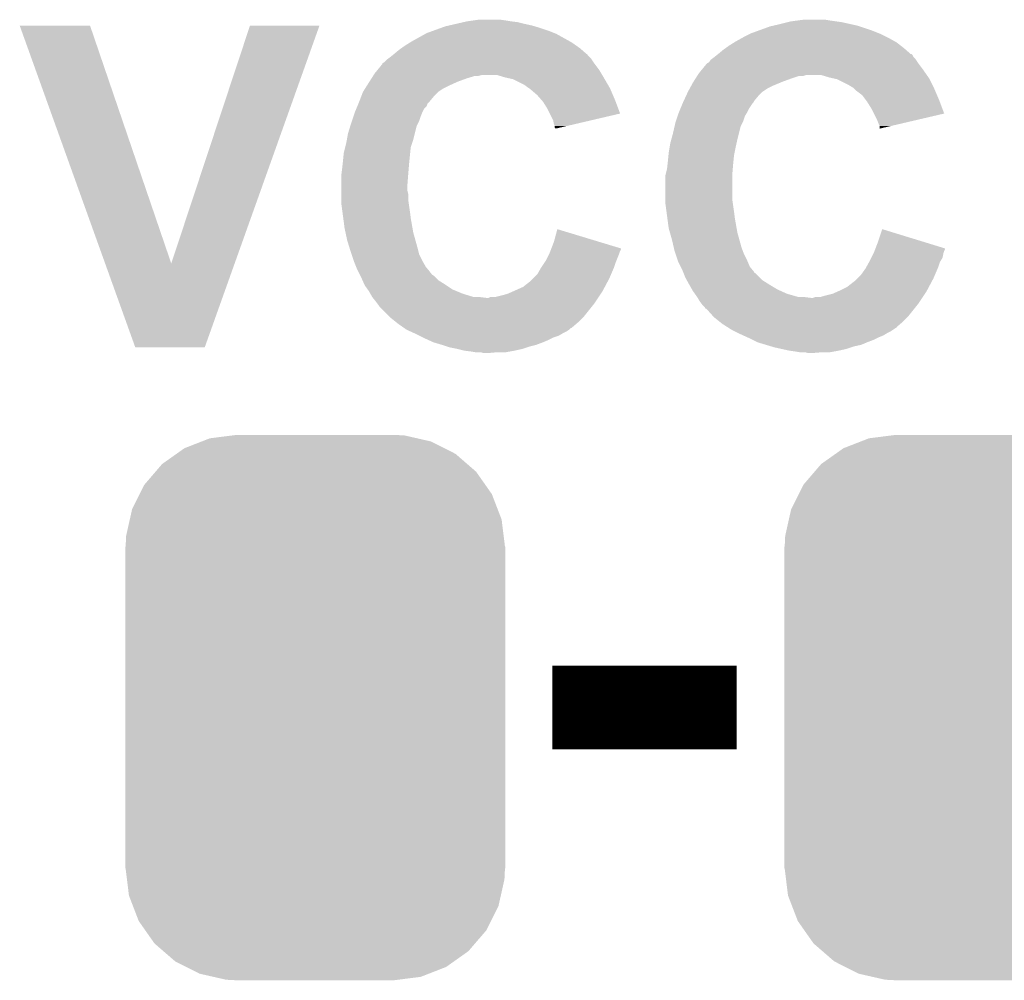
# Model space of a CAD drawing. Extents: x -1.3 to 24.2, y -3.9 to 53.4.
# Tile 8 of 45: x 4.3 to 7.3, y 5.8 to 8.7. Entities that reach past the tile are written whole.
import ezdxf

# ---------------------------------------------------------------- set-up
doc = ezdxf.new("R2010")
doc.units = 0
doc.layers.get('0').update_dxf_attribs({"linetype": 'CONTINUOUS'})
doc.layers.add('LTE_IOT_24_CLICK_V101_GTO', color=11, linetype='CONTINUOUS')
doc.layers.add('LTE_IOT_24_CLICK_V101_GTS', color=8, linetype='CONTINUOUS')

# ---------------------------------------------------------------- blocks, each defined once
blk = doc.blocks.new('CUSTOM_181')
for points in [[(-0.396894, 0.786286), (-0.344522, 0.80667), (0.391508, 0.786286), (0.351232, 0.80667)], [(-0.344522, 0.80667), (-0.319682, 0.816338), (0.351232, 0.80667), (0.308712, 0.816338)], [(-0.319682, 0.816338), (-0.251122, 0.82504), (0.308712, 0.816338), (0.27044, 0.82504)], [(-0.251122, 0.82504), (-0.23749, 0.82677), (0.27044, 0.82504), (0.23749, 0.82677)], [(-0.420946, 0.769256), (-0.396894, 0.786286), (0.425156, 0.769256), (0.391508, 0.786286)], [(-0.464512, 0.738408), (-0.420946, 0.769256), (0.460796, 0.738408), (0.425156, 0.769256)], [(-0.484594, 0.715032), (-0.464512, 0.738408), (0.4878, 0.715032), (0.460796, 0.738408)], [(-0.5185, 0.67556), (-0.484594, 0.715032), (0.515528, 0.67556), (0.4878, 0.715032)], [(-0.532704, 0.647234), (-0.5185, 0.67556), (0.535424, 0.647234), (0.515528, 0.67556)], [(-0.555636, 0.601496), (-0.532704, 0.647234), (0.55303, 0.601496), (0.535424, 0.647234)], [(-0.562694, 0.569912), (-0.555636, 0.601496), (0.565186, 0.569912), (0.55303, 0.601496)], [(-0.573704, 0.520636), (-0.562694, 0.569912), (0.571254, 0.520636), (0.565186, 0.569912)], [(-0.57531, 0.48768), (-0.573704, 0.520636), (0.57531, 0.48768), (0.571254, 0.520636)], [(-0.57658, -0.48768), (-0.57658, 0.48768), (0.57658, -0.48768), (0.57658, 0.48768)], [(-0.571252, -0.520636), (-0.57531, -0.48768), (0.573704, -0.520636), (0.57531, -0.48768)], [(-0.565186, -0.569912), (-0.571252, -0.520636), (0.562692, -0.569912), (0.573704, -0.520636)], [(-0.553028, -0.601496), (-0.565186, -0.569912), (0.555636, -0.601496), (0.562692, -0.569912)], [(-0.535424, -0.647234), (-0.553028, -0.601496), (0.532702, -0.647234), (0.555636, -0.601496)], [(-0.515526, -0.67556), (-0.535424, -0.647234), (0.5185, -0.67556), (0.532702, -0.647234)], [(-0.4878, -0.715032), (-0.515526, -0.67556), (0.484592, -0.715032), (0.5185, -0.67556)], [(-0.460794, -0.738408), (-0.4878, -0.715032), (0.464512, -0.738408), (0.484592, -0.715032)], [(-0.425156, -0.769256), (-0.460794, -0.738408), (0.420944, -0.769256), (0.464512, -0.738408)], [(-0.391506, -0.786286), (-0.425156, -0.769256), (0.396894, -0.786286), (0.420944, -0.769256)], [(-0.351232, -0.80667), (-0.391506, -0.786286), (0.34452, -0.80667), (0.396894, -0.786286)], [(-0.30871, -0.816338), (-0.351232, -0.80667), (0.319682, -0.816338), (0.34452, -0.80667)], [(-0.27044, -0.82504), (-0.30871, -0.816338), (0.25112, -0.82504), (0.319682, -0.816338)], [(-0.23749, -0.82677), (-0.27044, -0.82504), (0.23749, -0.82677), (0.25112, -0.82504)]]:
    blk.add_solid(points)

msp = doc.modelspace()

# ---------------------------------------------------------------- linework, layer by layer
at = {"layer": 'LTE_IOT_24_CLICK_V101_GTO', "const_width": 0.254}
msp.add_lwpolyline([(5.93344, 6.6548), (6.49224, 6.6548)], dxfattribs=at)
at = {"layer": 'LTE_IOT_24_CLICK_V101_GTO'}
for points in [[(4.318034, 8.722342), (4.318028, 8.722356), (4.531364, 8.722342), (4.318028, 8.722356)], [(4.577224, 8.001068), (4.318034, 8.722342), (4.777762, 8.001068), (4.531364, 8.722342)], [(4.777762, 8.001068), (5.016508, 8.72233), (4.96997, 8.001068), (5.22731, 8.72233)], [(5.016508, 8.72233), (5.016518, 8.72236), (5.22731, 8.72233), (5.016518, 8.72236)], [(5.608322, 8.71982), (5.619328, 8.72236), (5.880946, 8.71982), (5.872478, 8.72236)], [(5.619328, 8.72236), (5.64134, 8.72744), (5.872478, 8.72236), (5.84962, 8.72744)], [(5.64134, 8.72744), (5.663352, 8.73252), (5.84962, 8.72744), (5.8293, 8.73252)], [(5.663352, 8.73252), (5.67436, 8.73506), (5.8293, 8.73252), (5.80898, 8.73506)], [(5.67436, 8.73506), (5.69214, 8.7376), (5.80898, 8.73506), (5.79374, 8.7376)], [(5.69214, 8.7376), (5.709922, 8.74014), (5.79374, 8.7376), (5.775958, 8.74014)], [(6.593842, 8.71982), (6.604838, 8.722358), (6.865616, 8.71982), (6.858, 8.722358)], [(6.604838, 8.722358), (6.62686, 8.72744), (6.858, 8.722358), (6.835136, 8.72744)], [(6.62686, 8.72744), (6.64718, 8.73252), (6.835136, 8.72744), (6.812278, 8.73252)], [(6.64718, 8.73252), (6.657342, 8.73506), (6.812278, 8.73252), (6.7945, 8.73506)], [(6.657342, 8.73506), (6.676392, 8.7376), (6.7945, 8.73506), (6.77672, 8.7376)], [(6.676392, 8.7376), (6.695442, 8.74014), (6.77672, 8.7376), (6.761478, 8.74014)], [(5.50672, 8.674098), (5.54787, 8.69696), (5.987294, 8.674098), (5.946142, 8.69696)], [(5.54787, 8.69696), (5.552442, 8.6995), (5.946142, 8.69696), (5.939792, 8.6995)], [(5.552442, 8.6995), (5.573396, 8.70712), (5.939792, 8.6995), (5.92074, 8.70712)], [(5.573396, 8.70712), (5.594352, 8.71474), (5.92074, 8.70712), (5.89788, 8.71474)], [(5.594352, 8.71474), (5.608322, 8.71982), (5.89788, 8.71474), (5.880946, 8.71982)], [(6.51256, 8.6868), (6.53288, 8.69696), (6.94944, 8.6868), (6.92912, 8.69696)], [(6.53288, 8.69696), (6.537962, 8.6995), (6.92912, 8.69696), (6.92277, 8.6995)], [(6.537962, 8.6995), (6.558916, 8.70712), (6.92277, 8.6995), (6.90372, 8.70712)], [(6.558916, 8.70712), (6.593842, 8.71982), (6.90372, 8.70712), (6.865616, 8.71982)], [(5.475732, 8.65378), (5.4864, 8.6614), (6.017262, 8.65378), (6.006378, 8.6614)], [(5.4864, 8.6614), (5.502658, 8.67156), (6.006378, 8.6614), (5.991862, 8.67156)], [(5.502658, 8.67156), (5.50672, 8.674098), (5.991862, 8.67156), (5.987294, 8.674098)], [(6.458712, 8.65378), (6.46938, 8.6614), (7.00024, 8.65378), (6.990442, 8.6614)], [(6.46938, 8.6614), (6.485638, 8.67156), (6.990442, 8.6614), (6.977376, 8.67156)], [(6.485638, 8.67156), (6.4897, 8.674098), (6.977376, 8.67156), (6.97281, 8.674098)], [(6.4897, 8.674098), (6.507988, 8.68426), (6.97281, 8.674098), (6.95452, 8.68426)], [(6.507988, 8.68426), (6.51256, 8.6868), (6.95452, 8.68426), (6.94944, 8.6868)], [(5.44068, 8.62584), (5.450196, 8.633454), (6.04774, 8.62584), (6.040126, 8.633454)], [(5.450196, 8.633454), (5.45335, 8.635976), (6.040126, 8.633454), (6.04012, 8.635976)], [(5.45335, 8.635976), (5.45338, 8.636), (6.04012, 8.635976), (6.037584, 8.636)], [(5.45338, 8.636), (5.46862, 8.6487), (6.037584, 8.636), (6.02307, 8.6487)], [(5.46862, 8.6487), (5.475732, 8.65378), (6.02307, 8.6487), (6.017262, 8.65378)], [(6.426836, 8.628382), (6.43318, 8.633456), (7.028182, 8.628382), (7.025642, 8.633456)], [(6.43318, 8.633456), (6.436352, 8.635994), (7.025642, 8.633456), (7.023106, 8.635994)], [(6.436352, 8.635994), (6.43636, 8.636), (7.023106, 8.635994), (7.020564, 8.636)], [(6.43636, 8.636), (6.4516, 8.6487), (7.020564, 8.636), (7.006048, 8.6487)], [(6.4516, 8.6487), (6.458712, 8.65378), (7.006048, 8.6487), (7.00024, 8.65378)], [(5.403268, 8.587738), (5.41782, 8.605524), (6.075682, 8.587738), (6.062344, 8.605524)], [(5.41782, 8.605524), (5.417834, 8.60806), (6.062344, 8.605524), (6.06044, 8.60806)], [(5.417834, 8.60806), (5.417836, 8.608066), (6.06044, 8.60806), (6.060436, 8.608066)], [(5.417836, 8.608066), (5.422898, 8.610602), (6.060436, 8.608066), (6.058746, 8.610602)], [(5.422898, 8.610602), (5.430522, 8.61822), (6.058746, 8.610602), (6.053668, 8.61822)], [(5.430522, 8.61822), (5.437294, 8.6233), (6.053668, 8.61822), (6.05028, 8.6233)], [(5.437294, 8.6233), (5.44068, 8.62584), (6.05028, 8.6233), (6.04774, 8.62584)], [(6.386252, 8.58774), (6.400798, 8.605518), (7.05866, 8.58774), (7.045328, 8.605518)], [(6.400798, 8.605518), (6.40334, 8.60806), (7.045328, 8.605518), (7.04342, 8.60806)], [(6.40334, 8.60806), (6.403344, 8.608062), (7.04342, 8.60806), (7.04342, 8.608062)], [(6.403344, 8.608062), (6.408418, 8.610604), (7.04342, 8.608062), (7.041724, 8.610604)], [(6.408418, 8.610604), (6.413502, 8.618222), (7.041724, 8.610604), (7.036646, 8.618222)], [(6.413502, 8.618222), (6.420272, 8.6233), (7.036646, 8.618222), (7.03326, 8.6233)], [(6.420272, 8.6233), (6.42366, 8.62584), (7.03326, 8.6233), (7.030722, 8.62584)], [(6.42366, 8.62584), (6.426836, 8.628382), (7.030722, 8.62584), (7.028182, 8.628382)], [(5.39011, 8.56996), (5.391726, 8.5725), (5.709918, 8.56996), (5.720078, 8.5725)], [(5.391726, 8.5725), (5.39496, 8.57758), (6.084826, 8.5725), (6.081778, 8.57758)], [(5.39496, 8.57758), (5.403268, 8.587738), (6.081778, 8.57758), (6.075682, 8.587738)], [(5.791202, 8.56488), (5.765798, 8.5725), (6.089398, 8.56488), (6.084826, 8.5725)], [(6.37309, 8.56996), (6.374706, 8.572498), (6.695436, 8.56996), (6.703058, 8.572498)], [(6.374706, 8.5725), (6.37794, 8.57758), (7.069328, 8.5725), (7.065772, 8.57758)], [(6.374706, 8.572498), (6.374706, 8.5725), (6.703058, 8.572498), (6.748778, 8.5725)], [(6.37794, 8.57758), (6.386252, 8.58774), (7.065772, 8.57758), (7.05866, 8.58774)], [(6.774182, 8.56488), (6.748778, 8.5725), (7.074662, 8.56488), (7.069328, 8.5725)], [(5.370714, 8.53948), (5.378796, 8.55218), (5.61848, 8.53948), (5.646422, 8.55218)], [(5.378796, 8.55218), (5.385262, 8.562342), (5.646422, 8.55218), (5.67436, 8.562342)], [(5.385262, 8.562342), (5.39011, 8.56996), (5.67436, 8.562342), (5.699756, 8.56996)], [(5.802636, 8.56234), (5.791202, 8.56488), (6.09092, 8.56234), (6.089398, 8.56488)], [(5.814058, 8.559802), (5.802636, 8.56234), (6.092402, 8.559802), (6.09092, 8.56234)], [(5.849618, 8.54202), (5.814058, 8.559802), (6.102774, 8.54202), (6.092402, 8.559802)], [(5.85978, 8.5344), (5.849618, 8.54202), (6.107218, 8.5344), (6.102774, 8.54202)], [(6.354618, 8.53948), (6.36016, 8.54964), (6.60146, 8.53948), (6.625844, 8.54964)], [(6.36016, 8.54964), (6.361776, 8.55218), (6.625844, 8.54964), (6.631942, 8.55218)], [(6.361776, 8.55218), (6.36824, 8.56234), (6.631942, 8.55218), (6.65988, 8.56234)], [(6.36824, 8.56234), (6.373088, 8.569958), (6.65988, 8.56234), (6.682738, 8.569958)], [(6.373088, 8.569958), (6.37309, 8.56996), (6.682738, 8.569958), (6.695436, 8.56996)], [(6.785624, 8.562338), (6.774182, 8.56488), (7.07644, 8.562338), (7.074662, 8.56488)], [(6.797038, 8.559802), (6.785624, 8.562338), (7.07771, 8.559802), (7.07644, 8.562338)], [(6.8326, 8.54202), (6.797038, 8.559802), (7.0866, 8.54202), (7.07771, 8.559802)], [(6.845298, 8.534402), (6.8326, 8.54202), (7.09041, 8.534402), (7.0866, 8.54202)], [(5.354516, 8.509), (5.3594, 8.521698), (5.5753, 8.509), (5.587998, 8.521698)], [(5.3594, 8.521698), (5.359402, 8.5217), (5.587998, 8.521698), (5.588, 8.5217)], [(5.359402, 8.5217), (5.365864, 8.531858), (5.588, 8.5217), (5.603238, 8.531858)], [(5.365864, 8.531858), (5.370714, 8.53948), (5.603238, 8.531858), (5.61848, 8.53948)], [(5.863594, 8.531858), (5.85978, 8.5344), (6.1087, 8.531858), (6.107218, 8.5344)], [(5.8674, 8.52932), (5.863594, 8.531858), (6.109788, 8.52932), (6.1087, 8.531858)], [(5.86994, 8.526778), (5.8674, 8.52932), (6.110878, 8.526778), (6.109788, 8.52932)], [(5.88772, 8.511542), (5.86994, 8.526778), (6.117408, 8.511542), (6.110878, 8.526778)], [(5.901058, 8.4963), (5.88772, 8.511542), (6.12394, 8.4963), (6.117408, 8.511542)], [(6.339058, 8.509), (6.344918, 8.521698), (6.55828, 8.509), (6.570978, 8.521698)], [(6.344918, 8.521698), (6.34492, 8.5217), (6.570978, 8.521698), (6.57098, 8.5217)], [(6.34492, 8.5217), (6.35046, 8.531858), (6.57098, 8.5217), (6.586218, 8.531858)], [(6.35046, 8.531858), (6.354618, 8.53948), (6.586218, 8.531858), (6.60146, 8.53948)], [(6.847842, 8.53186), (6.845298, 8.534402), (7.09168, 8.53186), (7.09041, 8.534402)], [(6.85292, 8.526782), (6.847842, 8.53186), (7.093858, 8.526782), (7.09168, 8.53186)], [(6.873238, 8.511542), (6.85292, 8.526782), (7.100388, 8.511542), (7.093858, 8.526782)], [(6.88467, 8.4963), (6.873238, 8.511542), (7.10692, 8.4963), (7.100388, 8.511542)], [(5.342466, 8.47852), (5.34564, 8.486136), (5.552436, 8.47852), (5.55498, 8.486136)], [(5.34564, 8.486136), (5.3467, 8.48868), (5.55498, 8.486136), (5.557522, 8.48868)], [(5.3467, 8.48868), (5.348654, 8.493762), (5.557522, 8.48868), (5.562602, 8.493762)], [(5.348654, 8.493762), (5.354516, 8.509), (5.562602, 8.493762), (5.5753, 8.509)], [(5.9055, 8.491222), (5.901058, 8.4963), (6.125842, 8.491222), (6.12394, 8.4963)], [(5.9182, 8.470898), (5.9055, 8.491222), (6.13345, 8.470898), (6.125842, 8.491222)], [(6.32227, 8.470898), (6.32862, 8.48614), (6.53034, 8.470898), (6.5405, 8.48614)], [(6.32862, 8.48614), (6.32968, 8.48868), (6.5405, 8.48614), (6.543036, 8.48868)], [(6.32968, 8.488682), (6.332022, 8.493756), (6.543038, 8.488682), (6.545578, 8.493756)], [(6.32968, 8.48868), (6.32968, 8.488682), (6.543036, 8.48868), (6.543038, 8.488682)], [(6.332022, 8.493756), (6.339058, 8.509), (6.545578, 8.493756), (6.55828, 8.509)], [(6.88848, 8.491218), (6.88467, 8.4963), (7.108824, 8.491218), (7.10692, 8.4963)], [(6.90118, 8.470898), (6.88848, 8.491218), (7.11643, 8.470898), (7.108824, 8.491218)], [(5.330614, 8.448042), (5.334, 8.458198), (5.53466, 8.448042), (5.538722, 8.458198)], [(5.334, 8.458198), (5.335058, 8.46074), (5.538722, 8.458198), (5.53974, 8.46074)], [(5.335058, 8.46074), (5.33929, 8.470896), (5.53974, 8.46074), (5.544818, 8.470896)], [(5.33929, 8.470896), (5.342466, 8.47852), (5.544818, 8.470896), (5.552436, 8.47852)], [(5.925822, 8.455654), (5.9182, 8.470898), (6.139154, 8.455654), (6.13345, 8.470898)], [(5.935978, 8.435342), (5.925822, 8.455654), (6.052244, 8.435342), (6.139154, 8.455654)], [(6.313594, 8.448042), (6.31698, 8.458198), (6.51764, 8.448042), (6.523732, 8.458198)], [(6.31698, 8.458198), (6.318038, 8.460742), (6.523732, 8.458198), (6.52526, 8.460742)], [(6.318038, 8.460742), (6.32227, 8.470898), (6.52526, 8.460742), (6.53034, 8.470898)], [(6.908804, 8.455654), (6.90118, 8.470898), (7.122134, 8.455654), (7.11643, 8.470898)], [(6.91896, 8.43534), (6.908804, 8.455654), (7.035178, 8.43534), (7.122134, 8.455654)], [(5.320712, 8.417558), (5.32384, 8.42772), (5.521958, 8.417558), (5.527038, 8.42772)], [(5.32384, 8.42772), (5.325532, 8.4328), (5.527038, 8.42772), (5.52958, 8.4328)], [(5.325532, 8.4328), (5.330614, 8.448042), (5.52958, 8.4328), (5.53466, 8.448042)], [(5.93852, 8.422642), (5.935978, 8.435342), (5.997904, 8.422642), (6.052244, 8.435342)], [(5.941058, 8.417564), (5.93852, 8.422642), (5.976178, 8.417564), (5.997904, 8.422642)], [(6.304474, 8.417558), (6.30682, 8.427718), (6.504938, 8.417558), (6.510018, 8.427718)], [(6.30682, 8.427718), (6.308514, 8.4328), (6.510018, 8.427718), (6.51256, 8.4328)], [(6.308514, 8.4328), (6.313594, 8.448042), (6.51256, 8.4328), (6.51764, 8.448042)], [(6.92404, 8.42264), (6.91896, 8.43534), (6.980814, 8.42264), (7.035178, 8.43534)], [(6.926578, 8.417564), (6.92404, 8.42264), (6.959086, 8.417564), (6.980814, 8.42264)], [(5.310446, 8.376922), (5.31368, 8.394702), (5.5118, 8.376922), (5.516244, 8.394702)], [(5.31368, 8.394702), (5.320712, 8.417558), (5.516244, 8.394702), (5.521958, 8.417558)], [(5.94106, 8.412484), (5.941058, 8.417564), (5.954442, 8.412484), (5.976178, 8.417564)], [(5.943592, 8.409948), (5.94106, 8.412484), (5.943592, 8.409948), (5.954442, 8.412484)], [(6.29435, 8.37692), (6.2992, 8.3947), (6.49478, 8.37692), (6.499224, 8.3947)], [(6.2992, 8.3947), (6.304474, 8.417558), (6.499224, 8.3947), (6.504938, 8.417558)], [(6.92658, 8.40997), (6.926578, 8.417564), (6.92658, 8.40997), (6.959086, 8.417564)], [(5.305424, 8.354058), (5.3086, 8.36676), (5.50418, 8.354058), (5.508412, 8.36676)], [(5.3086, 8.36676), (5.310446, 8.376922), (5.508412, 8.36676), (5.5118, 8.376922)], [(6.289462, 8.35406), (6.29158, 8.366762), (6.4897, 8.35406), (6.492522, 8.366762)], [(6.29158, 8.366762), (6.29435, 8.37692), (6.492522, 8.366762), (6.49478, 8.37692)], [(5.29844, 8.31088), (5.30098, 8.33628), (5.499862, 8.31088), (5.502402, 8.33628)], [(5.30098, 8.33628), (5.305424, 8.354058), (5.502402, 8.33628), (5.50418, 8.354058)], [(6.285738, 8.328662), (6.2865, 8.33628), (6.48462, 8.328662), (6.486142, 8.33628)], [(6.2865, 8.33628), (6.289462, 8.35406), (6.486142, 8.33628), (6.4897, 8.35406)], [(5.2959, 8.28802), (5.297592, 8.30326), (5.49783, 8.28802), (5.4991, 8.30326)], [(5.297592, 8.30326), (5.29844, 8.31088), (5.4991, 8.30326), (5.499862, 8.31088)], [(6.28142, 8.288022), (6.283112, 8.30326), (6.48081, 8.288022), (6.48208, 8.30326)], [(6.283112, 8.30326), (6.28396, 8.31088), (6.48208, 8.30326), (6.48284, 8.31088)], [(6.28396, 8.31088), (6.285738, 8.328662), (6.48284, 8.31088), (6.48462, 8.328662)], [(5.29336, 8.2677), (5.293994, 8.27278), (5.496168, 8.2677), (5.49656, 8.27278)], [(5.293994, 8.27278), (5.2959, 8.28802), (5.49656, 8.27278), (5.49783, 8.28802)], [(6.27634, 8.267702), (6.27761, 8.272782), (6.47954, 8.267702), (6.47954, 8.272782)], [(6.27761, 8.272782), (6.28142, 8.288022), (6.47954, 8.272782), (6.48081, 8.288022)], [(5.29336, 8.239762), (5.29336, 8.2677), (5.49402, 8.239762), (5.496168, 8.2677)], [(6.27634, 8.19404), (6.27634, 8.267702), (6.47954, 8.19404), (6.47954, 8.267702)], [(5.29336, 8.221978), (5.29336, 8.239762), (5.49402, 8.221978), (5.49402, 8.239762)], [(5.29336, 8.211818), (5.29336, 8.221978), (5.49656, 8.211818), (5.49402, 8.221978)], [(5.29336, 8.19404), (5.29336, 8.211818), (5.49656, 8.19404), (5.49656, 8.211818)], [(5.29336, 8.183882), (5.29336, 8.19404), (5.498012, 8.183882), (5.49656, 8.19404)], [(5.296748, 8.15848), (5.29336, 8.183882), (5.50164, 8.15848), (5.498012, 8.183882)], [(6.27634, 8.183882), (6.27634, 8.19404), (6.480992, 8.183882), (6.47954, 8.19404)], [(6.279728, 8.15848), (6.27634, 8.183882), (6.48462, 8.15848), (6.480992, 8.183882)], [(5.299458, 8.13816), (5.296748, 8.15848), (5.50418, 8.13816), (5.50164, 8.15848)], [(6.282438, 8.13816), (6.279728, 8.15848), (6.48716, 8.13816), (6.48462, 8.15848)], [(5.30352, 8.10768), (5.299458, 8.13816), (5.50956, 8.10768), (5.50418, 8.13816)], [(6.2865, 8.107682), (6.282438, 8.13816), (6.49254, 8.107682), (6.48716, 8.13816)], [(5.306242, 8.09498), (5.30352, 8.10768), (5.5118, 8.09498), (5.50956, 8.10768)], [(5.31114, 8.07212), (5.306242, 8.09498), (5.51815, 8.07212), (5.5118, 8.09498)], [(5.93852, 8.06704), (5.948704, 8.105134), (6.07454, 8.06704), (5.948704, 8.105134)], [(6.29013, 8.09498), (6.2865, 8.107682), (6.49478, 8.09498), (6.49254, 8.107682)], [(6.29666, 8.07212), (6.29013, 8.09498), (6.50113, 8.07212), (6.49478, 8.09498)], [(6.9215, 8.067038), (6.934222, 8.105136), (7.058412, 8.067038), (6.934222, 8.105136)], [(5.318174, 8.04926), (5.31114, 8.07212), (5.5245, 8.04926), (5.51815, 8.07212)], [(5.930696, 8.046702), (5.93852, 8.06704), (6.14172, 8.046702), (6.07454, 8.06704)], [(6.301938, 8.04926), (6.29666, 8.07212), (6.50748, 8.04926), (6.50113, 8.07212)], [(6.913676, 8.046702), (6.9215, 8.067038), (7.1247, 8.046702), (7.058412, 8.067038)], [(5.3213, 8.0391), (5.318174, 8.04926), (5.52704, 8.0391), (5.5245, 8.04926)], [(5.324688, 8.028938), (5.3213, 8.0391), (5.52958, 8.028938), (5.52704, 8.0391)], [(5.924548, 8.03148), (5.92582, 8.03402), (6.13664, 8.03148), (6.137486, 8.03402)], [(5.92582, 8.03402), (5.927772, 8.039098), (6.137486, 8.03402), (6.13918, 8.039098)], [(5.927772, 8.039098), (5.929726, 8.044176), (6.13918, 8.039098), (6.141718, 8.044176)], [(5.929726, 8.044176), (5.930696, 8.046702), (6.141718, 8.044176), (6.14172, 8.046702)], [(6.304282, 8.0391), (6.301938, 8.04926), (6.51129, 8.0391), (6.50748, 8.04926)], [(6.30767, 8.02894), (6.304282, 8.0391), (6.5151, 8.02894), (6.51129, 8.0391)], [(6.907528, 8.031478), (6.9088, 8.03402), (7.11962, 8.031478), (7.120466, 8.03402)], [(6.9088, 8.03402), (6.910752, 8.039098), (7.120466, 8.03402), (7.12216, 8.039098)], [(6.910752, 8.039098), (6.912706, 8.044176), (7.12216, 8.039098), (7.124698, 8.044176)], [(6.912706, 8.044176), (6.913676, 8.046702), (7.124698, 8.044176), (7.1247, 8.046702)], [(5.33146, 8.008622), (5.324688, 8.028938), (5.53974, 8.008622), (5.52958, 8.028938)], [(5.33146, 8.008618), (5.33146, 8.008622), (5.539744, 8.008618), (5.53974, 8.008622)], [(5.338572, 7.990844), (5.33146, 8.008618), (5.5499, 7.990844), (5.539744, 8.008618)], [(5.901266, 7.990842), (5.911426, 8.006082), (6.1214, 7.990842), (6.12648, 8.006082)], [(5.911426, 8.006082), (5.91312, 8.008622), (6.12648, 8.006082), (6.127496, 8.008622)], [(5.91312, 8.008622), (5.924548, 8.03148), (6.127496, 8.008622), (6.13664, 8.03148)], [(6.31444, 8.008622), (6.30767, 8.02894), (6.52526, 8.008622), (6.5151, 8.02894)], [(6.314442, 8.00862), (6.31444, 8.008622), (6.52526, 8.00862), (6.52526, 8.008622)], [(6.32333, 7.990842), (6.314442, 8.00862), (6.532882, 7.990842), (6.52526, 8.00862)], [(6.886224, 7.990842), (6.89469, 8.006082), (7.10438, 7.990842), (7.10946, 8.006082)], [(6.89469, 8.006082), (6.8961, 8.00862), (7.10946, 8.006082), (7.110982, 8.00862)], [(6.8961, 8.00862), (6.901178, 8.018778), (7.110982, 8.00862), (7.11708, 8.018778)], [(6.901178, 8.018778), (6.907528, 8.031478), (7.11708, 8.018778), (7.11962, 8.031478)], [(4.668516, 7.747018), (4.577224, 8.001068), (4.879328, 7.747018), (4.96997, 8.001068)], [(5.34162, 7.98322), (5.338572, 7.990844), (5.55625, 7.98322), (5.5499, 7.990844)], [(5.345432, 7.975596), (5.34162, 7.98322), (5.5626, 7.975596), (5.55625, 7.98322)], [(5.3467, 7.97306), (5.345432, 7.975596), (5.562624, 7.97306), (5.5626, 7.975596)], [(5.887722, 7.967982), (5.89788, 7.98576), (6.111602, 7.967982), (6.119222, 7.98576)], [(5.89788, 7.98576), (5.901266, 7.990842), (6.119222, 7.98576), (6.1214, 7.990842)], [(6.32714, 7.98322), (6.32333, 7.990842), (6.539232, 7.98322), (6.532882, 7.990842)], [(6.33019, 7.975596), (6.32714, 7.98322), (6.54558, 7.975596), (6.539232, 7.98322)], [(6.331204, 7.97306), (6.33019, 7.975596), (6.545604, 7.97306), (6.54558, 7.975596)], [(6.8707, 7.96798), (6.883402, 7.98576), (7.094582, 7.96798), (7.102202, 7.98576)], [(6.883402, 7.98576), (6.886224, 7.990842), (7.102202, 7.98576), (7.10438, 7.990842)], [(5.346708, 7.973044), (5.3467, 7.97306), (5.565146, 7.973044), (5.562624, 7.97306)], [(5.34924, 7.967982), (5.346708, 7.973044), (5.567684, 7.967982), (5.565146, 7.973044)], [(5.351782, 7.962898), (5.34924, 7.967982), (5.575302, 7.962898), (5.567684, 7.967982)], [(5.35432, 7.95782), (5.351782, 7.962898), (5.580382, 7.95782), (5.575302, 7.962898)], [(5.357708, 7.9502), (5.35432, 7.95782), (5.588002, 7.9502), (5.580382, 7.95782)], [(5.363352, 7.9375), (5.357708, 7.9502), (5.60832, 7.9375), (5.588002, 7.9502)], [(5.844538, 7.929882), (5.8674, 7.947662), (6.092614, 7.929882), (6.102096, 7.947662)], [(5.8674, 7.947662), (5.875018, 7.95528), (6.102096, 7.947662), (6.10616, 7.95528)], [(5.875018, 7.95528), (5.887722, 7.967982), (6.10616, 7.95528), (6.111602, 7.967982)], [(6.331208, 7.973054), (6.331204, 7.97306), (6.548126, 7.973054), (6.545604, 7.97306)], [(6.3373, 7.95782), (6.331208, 7.973054), (6.563362, 7.95782), (6.548126, 7.973054)], [(6.341534, 7.9502), (6.3373, 7.95782), (6.570982, 7.9502), (6.563362, 7.95782)], [(6.34859, 7.9375), (6.341534, 7.9502), (6.5913, 7.9375), (6.570982, 7.9502)], [(6.827518, 7.929882), (6.85038, 7.947662), (7.075594, 7.929882), (7.085076, 7.947662)], [(6.85038, 7.947662), (6.857998, 7.95528), (7.085076, 7.947662), (7.08914, 7.95528)], [(6.857998, 7.95528), (6.8707, 7.96798), (7.08914, 7.95528), (7.094582, 7.96798)], [(5.36448, 7.934958), (5.363352, 7.9375), (5.612134, 7.934958), (5.60832, 7.9375)], [(5.373554, 7.92226), (5.36448, 7.934958), (5.631178, 7.92226), (5.612134, 7.934958)], [(5.37718, 7.917182), (5.373554, 7.92226), (5.643366, 7.917182), (5.631178, 7.92226)], [(5.381536, 7.90956), (5.37718, 7.917182), (5.661658, 7.90956), (5.643366, 7.917182)], [(5.798822, 7.90956), (5.815962, 7.91718), (6.08076, 7.90956), (6.08584, 7.91718)], [(5.815962, 7.91718), (5.844538, 7.929882), (6.08584, 7.91718), (6.092614, 7.929882)], [(6.35, 7.93496), (6.34859, 7.9375), (6.595534, 7.93496), (6.5913, 7.9375)], [(6.357256, 7.92226), (6.35, 7.93496), (6.616702, 7.92226), (6.595534, 7.93496)], [(6.360158, 7.91718), (6.357256, 7.92226), (6.627876, 7.91718), (6.616702, 7.92226)], [(6.365606, 7.909558), (6.360158, 7.91718), (6.64464, 7.909558), (6.627876, 7.91718)], [(6.784342, 7.90956), (6.801484, 7.91718), (7.06374, 7.90956), (7.06882, 7.91718)], [(6.801484, 7.91718), (6.8072, 7.91972), (7.06882, 7.91718), (7.070174, 7.91972)], [(6.8072, 7.91972), (6.827518, 7.929882), (7.070174, 7.91972), (7.075594, 7.929882)], [(5.387338, 7.899402), (5.381536, 7.90956), (5.694678, 7.899402), (5.661658, 7.90956)], [(5.38734, 7.8994), (5.387338, 7.899402), (5.694684, 7.8994), (5.694678, 7.899402)], [(5.389372, 7.89686), (5.38734, 7.8994), (5.732782, 7.89686), (5.71246, 7.8994)], [(5.3975, 7.8867), (5.389372, 7.89686), (6.06552, 7.8867), (6.072292, 7.89686)], [(5.403216, 7.87908), (5.3975, 7.8867), (6.06044, 7.87908), (6.06552, 7.8867)], [(5.732782, 7.89686), (5.740404, 7.896862), (6.072292, 7.89686), (6.072294, 7.896862)], [(5.740404, 7.896862), (5.745484, 7.8994), (6.072294, 7.896862), (6.073986, 7.8994)], [(5.760722, 7.8994), (5.78104, 7.90448), (6.073986, 7.8994), (6.077372, 7.90448)], [(5.78104, 7.90448), (5.798822, 7.90956), (6.077372, 7.90448), (6.08076, 7.90956)], [(6.372862, 7.8994), (6.365606, 7.909558), (6.680202, 7.8994), (6.64464, 7.909558)], [(6.374386, 7.89686), (6.372862, 7.8994), (6.718302, 7.89686), (6.69798, 7.8994)], [(6.380478, 7.886702), (6.374386, 7.89686), (7.0485, 7.886702), (7.055272, 7.89686)], [(6.386198, 7.87908), (6.380478, 7.886702), (7.04342, 7.87908), (7.0485, 7.886702)], [(6.718302, 7.89686), (6.723382, 7.896862), (7.055272, 7.89686), (7.055274, 7.896862)], [(6.723382, 7.896862), (6.731004, 7.8994), (7.055274, 7.896862), (7.056966, 7.8994)], [(6.746244, 7.8994), (6.76402, 7.90448), (7.056966, 7.8994), (7.060352, 7.90448)], [(6.76402, 7.90448), (6.784342, 7.90956), (7.060352, 7.90448), (7.06374, 7.90956)], [(5.40512, 7.87654), (5.403216, 7.87908), (6.058408, 7.87654), (6.06044, 7.87908)], [(5.4102, 7.86892), (5.40512, 7.87654), (6.052312, 7.86892), (6.058408, 7.87654)], [(5.43814, 7.84098), (5.4102, 7.86892), (6.02996, 7.84098), (6.052312, 7.86892)], [(6.3881, 7.876542), (6.386198, 7.87908), (7.041388, 7.876542), (7.04342, 7.87908)], [(6.395718, 7.868918), (6.3881, 7.876542), (7.03529, 7.868918), (7.041388, 7.876542)], [(6.398254, 7.863856), (6.395718, 7.868918), (7.03124, 7.863856), (7.03529, 7.868918)], [(6.400796, 7.86384), (6.398254, 7.863856), (7.031228, 7.86384), (7.03124, 7.863856)], [(6.421374, 7.84098), (6.400796, 7.86384), (7.01294, 7.84098), (7.031228, 7.86384)], [(5.44068, 7.83844), (5.43814, 7.84098), (6.02742, 7.83844), (6.02996, 7.84098)], [(5.45973, 7.8232), (5.44068, 7.83844), (6.01218, 7.8232), (6.02742, 7.83844)], [(6.42366, 7.83844), (6.421374, 7.84098), (7.0104, 7.83844), (7.01294, 7.84098)], [(6.44271, 7.8232), (6.42366, 7.83844), (6.99516, 7.8232), (7.0104, 7.83844)], [(5.46608, 7.81812), (5.45973, 7.8232), (6.006252, 7.81812), (6.01218, 7.8232)], [(5.480592, 7.807962), (5.46608, 7.81812), (5.9944, 7.807962), (6.006252, 7.81812)], [(5.484224, 7.80542), (5.480592, 7.807962), (5.991856, 7.80542), (5.9944, 7.807962)], [(5.484234, 7.805414), (5.484224, 7.80542), (5.989314, 7.805414), (5.991856, 7.80542)], [(5.491478, 7.800342), (5.484234, 7.805414), (5.984242, 7.800342), (5.989314, 7.805414)], [(5.491484, 7.80034), (5.491478, 7.800342), (5.98424, 7.80034), (5.984242, 7.800342)], [(5.502658, 7.79526), (5.491484, 7.80034), (5.976618, 7.79526), (5.98424, 7.80034)], [(5.513834, 7.79018), (5.502658, 7.79526), (5.966462, 7.79018), (5.976618, 7.79526)], [(6.44906, 7.81812), (6.44271, 7.8232), (6.989234, 7.81812), (6.99516, 7.8232)], [(6.465038, 7.807954), (6.44906, 7.81812), (6.97738, 7.807954), (6.989234, 7.81812)], [(6.46902, 7.80542), (6.465038, 7.807954), (6.977356, 7.80542), (6.97738, 7.807954)], [(6.469026, 7.805416), (6.46902, 7.80542), (6.974834, 7.805416), (6.977356, 7.80542)], [(6.477, 7.800342), (6.469026, 7.805416), (6.967222, 7.800342), (6.974834, 7.805416)], [(6.487164, 7.79526), (6.477, 7.800342), (6.959598, 7.79526), (6.967222, 7.800342)], [(6.497322, 7.79018), (6.487164, 7.79526), (6.949442, 7.79018), (6.959598, 7.79526)], [(5.51942, 7.78764), (5.513834, 7.79018), (5.962228, 7.78764), (5.966462, 7.79018)], [(5.52958, 7.78256), (5.51942, 7.78764), (5.953762, 7.78256), (5.962228, 7.78764)], [(5.53974, 7.77748), (5.52958, 7.78256), (5.93852, 7.77748), (5.953762, 7.78256)], [(5.54482, 7.77494), (5.53974, 7.77748), (5.93344, 7.77494), (5.93852, 7.77748)], [(5.555996, 7.76986), (5.54482, 7.77494), (5.92328, 7.76986), (5.93344, 7.77494)], [(5.57276, 7.76224), (5.555996, 7.76986), (5.9055, 7.76224), (5.92328, 7.76986)], [(6.5024, 7.78764), (6.497322, 7.79018), (6.945208, 7.78764), (6.949442, 7.79018)], [(6.513576, 7.78256), (6.5024, 7.78764), (6.936744, 7.78256), (6.945208, 7.78764)], [(6.524752, 7.77748), (6.513576, 7.78256), (6.92404, 7.77748), (6.936744, 7.78256)], [(6.53034, 7.77494), (6.524752, 7.77748), (6.91896, 7.77494), (6.92404, 7.77748)], [(6.5405, 7.76986), (6.53034, 7.77494), (6.9088, 7.76986), (6.91896, 7.77494)], [(6.55574, 7.76224), (6.5405, 7.76986), (6.88848, 7.76224), (6.9088, 7.76986)], [(4.879322, 7.747), (4.668516, 7.747018), (4.879322, 7.747), (4.879328, 7.747018)], [(5.59816, 7.75462), (5.57276, 7.76224), (5.885178, 7.75462), (5.9055, 7.76224)], [(5.613406, 7.74954), (5.59816, 7.75462), (5.864862, 7.74954), (5.885178, 7.75462)], [(5.62102, 7.747002), (5.613406, 7.74954), (5.857246, 7.747002), (5.864862, 7.74954)], [(5.64642, 7.74192), (5.62102, 7.747002), (5.841998, 7.74192), (5.857246, 7.747002)], [(5.66674, 7.73684), (5.64642, 7.74192), (5.81914, 7.73684), (5.841998, 7.74192)], [(5.68706, 7.7343), (5.66674, 7.73684), (5.805168, 7.7343), (5.81914, 7.73684)], [(6.581142, 7.75462), (6.55574, 7.76224), (6.870698, 7.75462), (6.88848, 7.76224)], [(6.598082, 7.749538), (6.581142, 7.75462), (6.84784, 7.749538), (6.870698, 7.75462)], [(6.606542, 7.747), (6.598082, 7.749538), (6.840222, 7.747), (6.84784, 7.749538)], [(6.629402, 7.74192), (6.606542, 7.747), (6.824978, 7.74192), (6.840222, 7.747)], [(6.652262, 7.73684), (6.629402, 7.74192), (6.80212, 7.73684), (6.824978, 7.74192)], [(6.67004, 7.7343), (6.652262, 7.73684), (6.788148, 7.7343), (6.80212, 7.73684)], [(5.702298, 7.73176), (5.68706, 7.7343), (5.791198, 7.73176), (5.805168, 7.7343)], [(5.725158, 7.729222), (5.717536, 7.73176), (5.735342, 7.729222), (5.76326, 7.73176)], [(5.735322, 7.72922), (5.725158, 7.729222), (5.735322, 7.72922), (5.735342, 7.729222)], [(6.685278, 7.73176), (6.67004, 7.7343), (6.774178, 7.73176), (6.788148, 7.7343)], [(6.710678, 7.72922), (6.700518, 7.73176), (6.718302, 7.72922), (6.74878, 7.73176)]]:
    msp.add_solid(points, dxfattribs=at)

# ---------------------------------------------------------------- block references
at = {"layer": 'LTE_IOT_24_CLICK_V101_GTS'}
for p in [(5.21462, 6.6548), (7.2136, 6.6548)]:
    msp.add_blockref('CUSTOM_181', p, dxfattribs=at)

doc.saveas('drawing.dxf')
